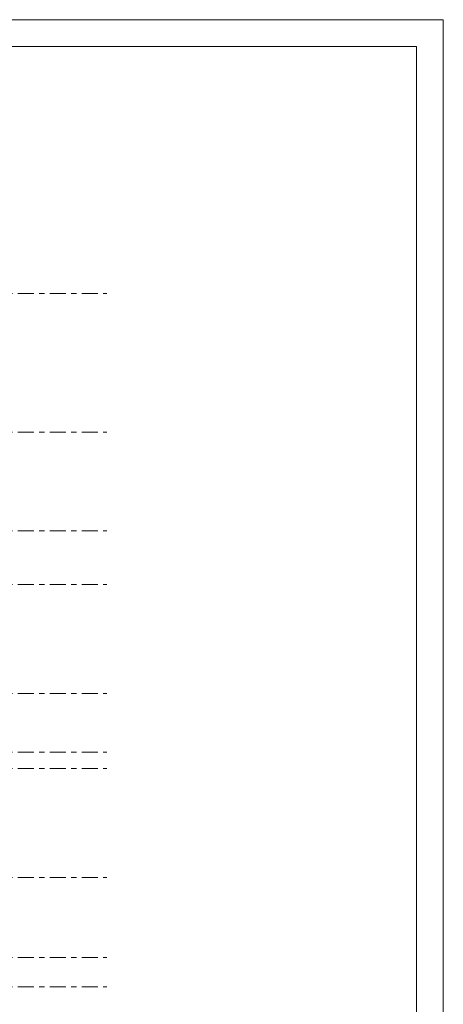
# Model space of a CAD drawing. Header units: millimetres. Extents: x -914 to -73, y -1403 to -809.
# Tile 79 of 79: x -153 to -73, y -994 to -809. Entities that reach past the tile are written whole.
import ezdxf

# ---------------------------------------------------------------- set-up
doc = ezdxf.new("R2010")
doc.units = ezdxf.units.MM
doc.linetypes.add('XKITLINE00', pattern=[0])
doc.linetypes.add('XKITLINE03', pattern=[6, 3, -1, 1, -1])
doc.layers.add('Stramien', color=4, linetype='Continuous', lineweight=0)
doc.layers.add('Tekening kader', color=3, linetype='Continuous', lineweight=0)

msp = doc.modelspace()

# ---------------------------------------------------------------- linework, layer by layer
at = {"layer": 'Stramien', "linetype": 'XKITLINE03', "lineweight": 0}
for p, q in [((-398.92, -860.31), (-136.22, -860.31)), ((-398.92, -886.31), (-136.22, -886.31)), ((-398.92, -904.81), (-136.22, -904.81)), ((-398.92, -914.86), (-136.22, -914.86)), ((-398.92, -935.31), (-136.22, -935.31)), ((-398.92, -946.31), (-136.22, -946.31)), ((-398.92, -949.36), (-136.22, -949.36)), ((-398.92, -969.81), (-136.22, -969.81)), ((-398.92, -984.81), (-136.22, -984.81)), ((-398.92, -990.31), (-136.22, -990.31))]:
    msp.add_line(p, q, dxfattribs=at)
at = {"layer": 'Tekening kader', "linetype": 'XKITLINE00', "lineweight": 0}
for p, q in [((-73.15, -808.98), (-914.15, -808.98)), ((-73.15, -808.98), (-78.15, -808.98)), ((-73.15, -1402.98), (-73.15, -808.98)), ((-78.15, -813.98), (-909.15, -813.98)), ((-78.15, -1397.98), (-78.15, -813.98))]:
    msp.add_line(p, q, dxfattribs=at)

doc.saveas('drawing.dxf')
